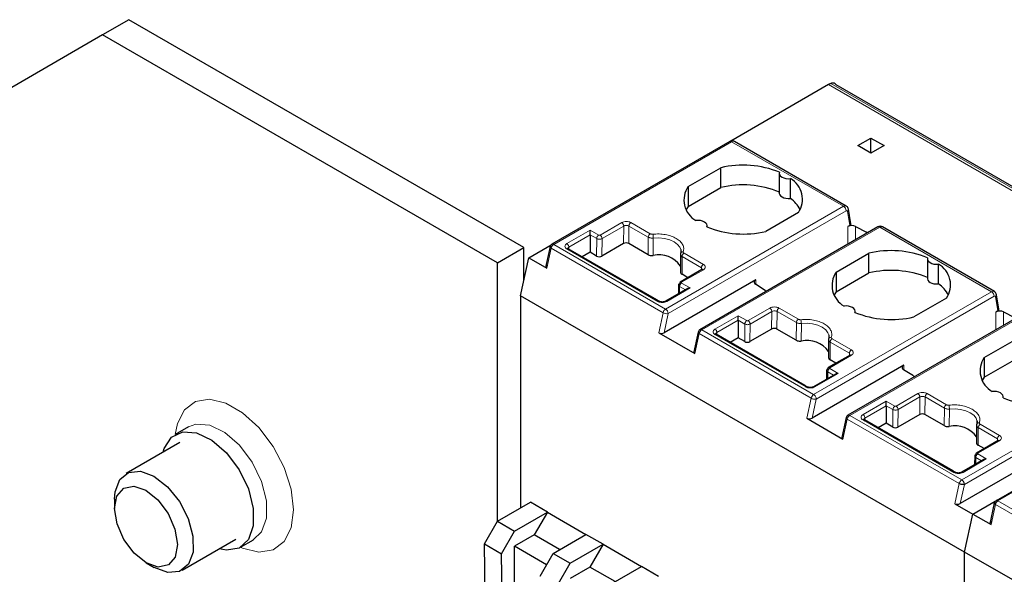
# Model space of a CAD drawing. Header units: millimetres. Extents: x 5 to 418, y 2 to 292.
# Tile 44 of 51: x 336 to 357, y 141 to 153. Entities that reach past the tile are written whole.
import ezdxf

# ---------------------------------------------------------------- set-up
doc = ezdxf.new("R2010")
doc.units = ezdxf.units.MM

msp = doc.modelspace()

# ---------------------------------------------------------------- linework, layer by layer
at = {"color": 7, "linetype": 'Continuous', "lineweight": 25}
for p, q in [((337.9941, 153.0716), (337.4285, 152.745)), ((346.4794, 148.1731), (337.9941, 153.0716)), ((337.4285, 152.745), (334.6, 151.1117)), ((345.9137, 147.8466), (337.4285, 152.745)), ((353.0272, 151.6756), (350.9265, 150.4628)), ((362.6746, 146.1978), (353.1915, 151.6722)), ((350.9067, 150.454), (347.0831, 148.2467)), ((353.4108, 149.0681), (351.0066, 150.456)), ((353.6566, 150.3652), (353.9394, 150.5285)), ((353.9394, 150.5285), (354.2222, 150.3652)), ((353.9394, 150.2019), (353.9394, 150.5285)), ((353.9394, 150.2019), (353.6566, 150.3652)), ((354.2222, 150.3652), (353.9394, 150.2019)), ((350.0107, 149.4852), (350.7122, 149.8901)), ((350.7122, 149.4655), (350.7122, 149.8901)), ((351.9716, 149.7693), (351.9716, 149.3447)), ((352.2109, 149.2315), (352.2109, 149.6561)), ((350.0107, 149.4852), (350.0107, 149.0606)), ((350.0107, 149.0606), (350.7122, 149.4655)), ((350.0107, 149.0606), (349.9698, 148.9937)), ((353.5097, 148.6881), (353.4576, 148.9991)), ((352.3809, 148.9268), (351.6795, 148.5218)), ((347.9065, 148.4503), (347.9065, 148.548)), ((354.0886, 148.6171), (350.2651, 146.4098)), ((350.42, 148.6183), (350.42, 148.6427)), ((353.486, 148.6503), (353.4455, 148.6269)), ((353.6106, 148.6294), (353.8446, 148.5078)), ((356.5928, 147.2312), (354.1886, 148.6191)), ((347.9065, 148.4503), (347.9037, 148.0728)), ((345.9137, 147.8466), (346.4794, 148.1731)), ((346.4794, 147.4659), (346.4794, 148.1731)), ((346.5861, 147.9572), (347.0678, 148.2353)), ((347.0449, 148.1944), (346.9482, 147.7489)), ((347.4368, 148.1475), (347.4251, 148.1531)), ((349.3382, 147.0498), (347.4352, 148.1484)), ((348.6249, 148.2606), (348.1582, 147.9912)), ((349.1512, 148.0221), (348.7381, 148.2606)), ((349.8526, 148.135), (349.8559, 148.0645)), ((346.4087, 147.1403), (346.5861, 147.9572)), ((346.5861, 147.9572), (346.975, 147.7327)), ((347.9037, 148.0728), (347.7349, 147.9754)), ((348.0451, 147.9912), (347.9037, 148.0728)), ((349.8475, 148.0188), (349.8465, 147.6399)), ((353.1927, 147.6483), (353.8941, 148.0532)), ((353.8941, 147.6286), (353.8941, 148.0532)), ((355.1536, 147.9324), (355.1536, 147.5078)), ((345.9137, 142.2942), (345.9137, 147.8466)), ((350.3099, 147.7025), (349.8423, 147.4325)), ((350.32, 147.7074), (350.309, 147.702)), ((355.3929, 147.3946), (355.3929, 147.8192)), ((349.8477, 147.6636), (349.8466, 147.6546)), ((350.0074, 147.5278), (349.8805, 147.6011)), ((353.1927, 147.6483), (353.1927, 147.2237)), ((353.1927, 147.2237), (353.8941, 147.6286)), ((351.4635, 147.4827), (349.4946, 146.3461)), ((349.9961, 147.2928), (349.5248, 147.0207)), ((349.8064, 147.3738), (349.805, 147.1824)), ((351.6698, 147.2523), (351.4591, 147.3874)), ((355.9547, 141.6296), (346.4087, 147.1403)), ((346.4087, 147.1403), (346.4087, 142.58)), ((353.1927, 147.2237), (353.1518, 147.1568)), ((355.5629, 147.0899), (354.8615, 146.6849)), ((356.6916, 146.8512), (356.6396, 147.1622)), ((349.3886, 147.0207), (349.3382, 147.0498)), ((351.0885, 146.6134), (351.0885, 146.7111)), ((357.2706, 146.7802), (353.4471, 144.5729)), ((353.602, 146.7813), (353.602, 146.8057)), ((356.668, 146.8133), (356.6275, 146.79)), ((356.7926, 146.7925), (357.0266, 146.6708)), ((351.0885, 146.6134), (351.0857, 146.2359)), ((349.3792, 146.3448), (350.157, 145.8957)), ((350.2269, 146.3575), (350.1349, 145.9338)), ((350.6188, 146.3105), (350.6071, 146.3162)), ((352.5202, 145.2129), (350.6172, 146.3114)), ((351.0857, 146.2359), (350.9168, 146.1385)), ((351.2271, 146.1543), (351.0857, 146.2359)), ((351.8069, 146.4237), (351.3402, 146.1543)), ((352.3332, 146.1852), (351.92, 146.4237)), ((353.0346, 146.298), (353.0379, 146.2276)), ((353.0295, 146.1819), (353.0285, 145.803)), ((356.3747, 145.8114), (357.0761, 146.2163)), ((353.4919, 145.8656), (353.0243, 145.5956)), ((353.0297, 145.8267), (353.0286, 145.8176)), ((353.5019, 145.8705), (353.4909, 145.865)), ((356.3747, 145.8114), (356.3747, 145.3868)), ((354.6455, 145.6458), (352.6766, 144.5092)), ((353.1893, 145.6909), (353.0625, 145.7641)), ((356.3747, 145.3868), (357.0761, 145.7917)), ((353.1781, 145.4558), (352.7068, 145.1838)), ((352.9884, 145.5368), (352.987, 145.3455)), ((354.8518, 145.4154), (354.6411, 145.5504)), ((356.3747, 145.3868), (356.3338, 145.3199)), ((352.5706, 145.1838), (352.5202, 145.2129)), ((356.784, 144.9444), (356.784, 144.9688)), ((354.2705, 144.7764), (354.2676, 144.399)), ((354.2705, 144.7764), (354.2705, 144.8742)), ((360.4526, 144.9432), (356.629, 142.7359)), ((354.9889, 144.5868), (354.5222, 144.3173)), ((355.5152, 144.3482), (355.102, 144.5868)), ((339.2741, 144.3226), (338.9913, 144.1593)), ((352.5612, 144.5079), (353.339, 144.0588)), ((353.4089, 144.5206), (353.3169, 144.0968)), ((353.8007, 144.4736), (353.7891, 144.4793)), ((355.7022, 143.3759), (353.7992, 144.4745)), ((354.2676, 144.399), (354.0988, 144.3015)), ((354.4091, 144.3173), (354.2676, 144.399)), ((356.2115, 144.345), (356.2105, 143.966)), ((356.2165, 144.4611), (356.2199, 144.3906)), ((339.0912, 143.9861), (337.9354, 143.3189)), ((356.6738, 144.0286), (356.2062, 143.7587)), ((356.2117, 143.9898), (356.2105, 143.9807)), ((356.3713, 143.854), (356.2445, 143.9272)), ((356.6839, 144.0336), (356.6729, 144.0281)), ((357.8285, 143.8095), (355.8586, 142.6723)), ((356.1704, 143.6999), (356.1689, 143.5086)), ((356.3601, 143.6189), (355.8888, 143.3469)), ((355.7525, 143.3469), (355.7022, 143.3759)), ((337.6868, 142.7695), (337.6868, 142.5691)), ((345.9137, 142.2942), (346.6208, 142.7024)), ((346.9885, 142.4901), (346.6208, 142.7024)), ((355.7432, 142.6709), (356.1321, 142.4464)), ((356.1321, 142.4464), (356.6138, 142.7245)), ((356.5909, 142.6836), (356.4941, 142.2381)), ((346.2814, 142.0819), (346.9885, 142.4901)), ((346.9885, 142.4901), (346.7057, 142.0002)), ((346.9885, 142.4901), (347.8159, 142.0125)), ((355.9547, 141.6296), (356.1321, 142.4464)), ((356.1321, 142.4464), (356.521, 142.2219)), ((345.6358, 141.8072), (345.9137, 142.2942)), ((345.9137, 142.2942), (346.2814, 142.0819)), ((346.0035, 141.5949), (346.2814, 142.0819)), ((346.7057, 142.0002), (346.2814, 141.7553)), ((347.2501, 141.686), (346.7057, 142.0002)), ((347.1087, 141.6043), (347.8159, 142.0125)), ((348.1836, 141.8003), (347.8159, 142.0125)), ((339.1353, 141.2403), (340.2912, 141.9076)), ((340.3911, 141.7344), (340.674, 141.8977)), ((345.6358, 141.8072), (346.0035, 141.5949)), ((345.6652, 139.8794), (345.6358, 141.8072)), ((347.4764, 141.3921), (348.1836, 141.8003)), ((348.1836, 141.8003), (347.9007, 141.3104)), ((348.1836, 141.8003), (349.0109, 141.3227)), ((346.0329, 139.6672), (346.0035, 141.5949)), ((346.2814, 140.4489), (346.2814, 141.7553)), ((346.9686, 141.3587), (346.2814, 141.7553)), ((346.8308, 141.1173), (347.1087, 141.6043)), ((347.1087, 141.6043), (347.4764, 141.3921)), ((355.9547, 137.0692), (355.9547, 141.6296)), ((365.5006, 136.1188), (355.9547, 141.6296)), ((338.3617, 141.4), (338.5352, 141.2998)), ((347.1985, 140.9051), (347.4764, 141.3921)), ((347.9007, 141.3104), (347.4764, 141.0655)), ((348.4451, 140.9961), (347.9007, 141.3104)), ((348.3038, 140.9145), (349.0109, 141.3227)), ((349.3786, 141.1104), (349.0109, 141.3227))]:
    msp.add_line(p, q, dxfattribs=at)
at = {"color": 7, "linetype": 'Continuous', "lineweight": 18}
for p, q in [((362.5732, 146.1648), (353.0272, 151.6756)), ((353.0818, 151.7025), (362.6277, 146.1918)), ((350.9467, 150.45), (347.1231, 148.2427)), ((350.9467, 150.45), (353.3508, 149.0621)), ((349.5273, 146.8548), (353.3508, 149.0621)), ((349.5838, 146.7569), (353.4074, 148.9642)), ((353.4352, 148.9533), (353.486, 148.6503)), ((347.4061, 148.2592), (347.9065, 148.548)), ((347.9065, 148.548), (348.0904, 148.4419)), ((348.1186, 148.4419), (348.5853, 148.7113)), ((348.1611, 148.3684), (348.6278, 148.6378)), ((348.6249, 148.2606), (348.6278, 148.6378)), ((348.7381, 148.2606), (348.7409, 148.6383)), ((348.7409, 148.6383), (349.156, 148.3987)), ((348.7833, 148.7113), (349.1984, 148.4717)), ((354.1286, 148.6131), (350.3051, 146.4058)), ((353.4455, 148.6269), (353.4455, 148.2458)), ((353.6106, 148.6294), (353.6106, 148.3411)), ((354.1286, 148.6131), (356.5328, 147.2252)), ((347.4485, 148.1857), (347.9065, 148.4503)), ((347.9065, 148.4503), (348.0479, 148.3689)), ((348.0479, 148.3689), (348.0451, 147.9912)), ((348.1582, 147.9912), (348.1611, 148.3684)), ((349.156, 148.3987), (349.1512, 148.0221)), ((349.2596, 148.0031), (349.2634, 148.3792)), ((353.8446, 148.5078), (353.8446, 148.4762)), ((346.975, 147.7327), (347.0687, 148.164)), ((347.0687, 148.164), (349.4729, 146.7761)), ((349.5273, 146.8548), (347.1231, 148.2427)), ((349.3577, 147.0182), (347.4061, 148.1449)), ((347.4489, 148.1405), (347.4485, 148.1857)), ((349.8805, 147.6011), (349.8815, 147.9798)), ((349.8815, 147.9798), (350.2965, 147.7402)), ((349.9239, 148.0529), (350.339, 147.8133)), ((350.2962, 147.6946), (350.2965, 147.7402)), ((350.339, 147.699), (349.8723, 147.4296)), ((350.0561, 147.3071), (349.5557, 147.0182)), ((349.8288, 147.1961), (349.8298, 147.3402)), ((349.8298, 147.3402), (349.9539, 147.2684)), ((349.8723, 147.4132), (350.0561, 147.3071)), ((351.4635, 147.3846), (351.4635, 147.4827)), ((352.7092, 145.0179), (356.5328, 147.2252)), ((352.7658, 144.92), (356.5894, 147.1272)), ((356.6172, 147.1163), (356.668, 146.8133)), ((351.3006, 146.605), (351.7673, 146.8744)), ((351.9653, 146.8744), (352.3804, 146.6348)), ((349.4729, 146.7761), (349.3792, 146.3448)), ((349.4946, 146.3461), (349.5838, 146.7569)), ((350.5881, 146.4223), (351.0885, 146.7111)), ((351.0885, 146.7111), (351.2723, 146.605)), ((351.343, 146.5315), (351.8097, 146.8009)), ((351.8069, 146.4237), (351.8097, 146.8009)), ((351.92, 146.4237), (351.9229, 146.8014)), ((351.9229, 146.8014), (352.338, 146.5617)), ((357.3106, 146.7762), (353.4871, 144.5689)), ((356.6275, 146.79), (356.6275, 146.4089)), ((356.7926, 146.7925), (356.7926, 146.5042)), ((350.6305, 146.3488), (351.0885, 146.6134)), ((351.0885, 146.6134), (351.2299, 146.5319)), ((351.2299, 146.5319), (351.2271, 146.1543)), ((351.3402, 146.1543), (351.343, 146.5315)), ((352.338, 146.5617), (352.3332, 146.1852)), ((352.4415, 146.1662), (352.4454, 146.5422)), ((350.157, 145.8957), (350.2507, 146.3271)), ((350.2507, 146.3271), (352.6549, 144.9392)), ((352.7092, 145.0179), (350.3051, 146.4058)), ((352.5397, 145.1813), (350.5881, 146.308)), ((350.6309, 146.3036), (350.6305, 146.3488)), ((353.0625, 145.7641), (353.0634, 146.1429)), ((353.0634, 146.1429), (353.4785, 145.9033)), ((353.1059, 146.216), (353.5209, 145.9764)), ((353.5209, 145.8621), (353.0542, 145.5927)), ((353.4782, 145.8577), (353.4785, 145.9033)), ((354.6455, 145.5477), (354.6455, 145.6458)), ((353.2381, 145.4702), (352.7377, 145.1813)), ((353.0107, 145.3592), (353.0118, 145.5033)), ((353.0118, 145.5033), (353.1359, 145.4315)), ((353.0542, 145.5763), (353.2381, 145.4702)), ((359.7148, 145.3883), (355.8912, 143.181)), ((355.9478, 143.083), (359.7713, 145.2903)), ((354.4826, 144.7681), (354.9493, 145.0375)), ((354.525, 144.6946), (354.9917, 144.964)), ((354.9889, 144.5868), (354.9917, 144.964)), ((355.102, 144.5868), (355.1049, 144.9644)), ((355.1049, 144.9644), (355.5199, 144.7248)), ((355.1473, 145.0375), (355.5624, 144.7979)), ((352.6549, 144.9392), (352.5612, 144.5079)), ((352.6766, 144.5092), (352.7658, 144.92)), ((353.7701, 144.5853), (354.2705, 144.8742)), ((353.8125, 144.5118), (354.2705, 144.7764)), ((354.2705, 144.8742), (354.4543, 144.7681)), ((354.2705, 144.7764), (354.4119, 144.695)), ((360.4926, 144.9393), (356.669, 142.732)), ((355.8912, 143.181), (353.4871, 144.5689)), ((354.4119, 144.695), (354.4091, 144.3173)), ((354.5222, 144.3173), (354.525, 144.6946)), ((355.5199, 144.7248), (355.5152, 144.3482)), ((355.6235, 144.3293), (355.6273, 144.7053)), ((353.339, 144.0588), (353.4327, 144.4902)), ((353.4327, 144.4902), (355.8368, 143.1023)), ((355.7217, 143.3444), (353.7701, 144.471)), ((353.8128, 144.4666), (353.8125, 144.5118)), ((356.2878, 144.3791), (356.7029, 144.1394)), ((356.2445, 143.9272), (356.2454, 144.306)), ((356.2454, 144.306), (356.6605, 144.0664)), ((356.7029, 144.0251), (356.2362, 143.7557)), ((356.6601, 144.0207), (356.6605, 144.0664)), ((356.2362, 143.7394), (356.4201, 143.6333)), ((356.4201, 143.6333), (355.9197, 143.3444)), ((356.1927, 143.5223), (356.1938, 143.6663)), ((356.1938, 143.6663), (356.3179, 143.5945)), ((355.8368, 143.1023), (355.7432, 142.6709)), ((355.8586, 142.6723), (355.9478, 143.083)), ((356.521, 142.2219), (356.6147, 142.6533)), ((356.6147, 142.6533), (359.0188, 141.2654)), ((359.0732, 141.3441), (356.669, 142.732))]:
    msp.add_line(p, q, dxfattribs=at)
at = {"color": 7, "linetype": 'Continuous', "lineweight": 25, "flags": 128}
for points in [[(351.9755, 149.792), (351.9719, 149.7638), (351.9802, 149.7359), (352, 149.71), (352.0302, 149.6877), (352.0689, 149.6703), (352.1137, 149.6588), (352.162, 149.654), (352.2109, 149.6561)], [(351.9716, 149.3447), (351.9719, 149.3392), (351.9802, 149.3113), (352, 149.2854), (352.0302, 149.2631), (352.0689, 149.2457), (352.1137, 149.2342), (352.162, 149.2294), (352.2109, 149.2315)], [(350.4161, 148.62), (350.4198, 148.6482), (350.4114, 148.6761), (350.3916, 148.702), (350.3614, 148.7243), (350.3228, 148.7417), (350.2779, 148.7532), (350.2296, 148.758), (350.1807, 148.7559)], [(349.8528, 148.1347), (349.8566, 148.1114), (349.8573, 148.0957)], [(355.1575, 147.9551), (355.1538, 147.9269), (355.1622, 147.899), (355.182, 147.8731), (355.2122, 147.8508), (355.2509, 147.8333), (355.2957, 147.8219), (355.344, 147.8171), (355.3929, 147.8192)], [(355.1536, 147.5078), (355.1538, 147.5023), (355.1622, 147.4744), (355.182, 147.4485), (355.2122, 147.4262), (355.2509, 147.4087), (355.2957, 147.3973), (355.344, 147.3925), (355.3929, 147.3946)], [(353.5981, 146.7831), (353.6018, 146.8113), (353.5934, 146.8392), (353.5736, 146.8651), (353.5434, 146.8874), (353.5048, 146.9048), (353.4599, 146.9163), (353.4116, 146.9211), (353.3627, 146.919)], [(353.0347, 146.2978), (353.0386, 146.2745), (353.0393, 146.2587)], [(356.7801, 144.9461), (356.7837, 144.9744), (356.7754, 145.0023), (356.7556, 145.0282), (356.7254, 145.0505), (356.6867, 145.0679), (356.6419, 145.0793), (356.5936, 145.0842), (356.5447, 145.082)], [(356.2167, 144.4608), (356.2206, 144.4376), (356.2213, 144.4218)], [(338.7307, 143.778), (338.7549, 143.8586), (338.91, 144.1), (339.1497, 144.2164), (339.4482, 144.1953), (339.7729, 144.0389), (340.0889, 143.7642), (340.3617, 143.4008), (340.5618, 142.9883), (340.6676, 142.5713), (340.6676, 142.195), (340.5618, 141.9002), (340.3617, 141.7188), (340.0889, 141.6704), (339.9306, 141.6994)], [(337.6868, 142.7695), (337.699, 142.9276), (337.7983, 143.1906), (337.9866, 143.3438), (338.241, 143.3685), (338.531, 143.262), (338.8215, 143.0369), (339.0774, 142.7205), (339.268, 142.3509), (339.3702, 141.9728), (339.3717, 141.6316), (339.2724, 141.3686), (339.0841, 141.2155), (338.8297, 141.1907), (338.5397, 141.2972), (338.5397, 141.2972)], [(338.3653, 141.398), (338.1067, 141.605), (337.887, 141.8996), (337.7396, 142.2367), (337.6868, 142.5651), (337.7369, 142.8348), (337.8821, 143.0047), (338.1003, 143.049), (338.3584, 142.9609), (338.6169, 142.7538), (338.8367, 142.4593), (338.9841, 142.1222), (339.0368, 141.7938), (338.9868, 141.5241), (338.8416, 141.3542), (338.6234, 141.3099), (338.3653, 141.398)]]:
    msp.add_lwpolyline(points, dxfattribs=at)
at = {"color": 7, "linetype": 'Continuous', "lineweight": 18, "flags": 128}
for points in [[(353.4074, 148.9642), (353.4123, 148.9665), (353.4171, 148.9678), (353.4215, 148.968), (353.4256, 148.967), (353.4291, 148.965), (353.4319, 148.962), (353.434, 148.958), (353.4352, 148.9533)], [(349.2634, 148.3792), (349.3846, 148.3839), (349.5042, 148.3716), (349.6152, 148.343), (349.7109, 148.2998), (349.7857, 148.2445), (349.8353, 148.1805), (349.8528, 148.1347)], [(356.5894, 147.1272), (356.5943, 147.1296), (356.599, 147.1309), (356.6035, 147.131), (356.6075, 147.1301), (356.611, 147.1281), (356.6139, 147.1251), (356.6159, 147.1211), (356.6172, 147.1163)], [(352.4454, 146.5422), (352.5666, 146.547), (352.6862, 146.5347), (352.7972, 146.5061), (352.8929, 146.4629), (352.9677, 146.4076), (353.0173, 146.3435), (353.0347, 146.2978)], [(350.2507, 146.3271), (350.2407, 146.3337), (350.2332, 146.3406), (350.2284, 146.3475), (350.2266, 146.3541), (350.2269, 146.3575)], [(338.9912, 144.1593), (339.0356, 144.3925), (339.1861, 144.6862), (339.4234, 144.8654), (339.7281, 144.9156), (340.0757, 144.8328), (340.438, 144.6237), (340.7856, 144.3051), (341.0904, 143.903), (341.3276, 143.4499), (341.4781, 142.9825), (341.5297, 142.5387), (341.4781, 142.1543), (341.3276, 141.8607), (341.0904, 141.6815), (340.7856, 141.6312), (340.438, 141.714), (340.3911, 141.7344)], [(355.6273, 144.7053), (355.7486, 144.71), (355.8682, 144.6977), (355.9791, 144.6691), (356.0749, 144.6259), (356.1497, 144.5707), (356.1992, 144.5066), (356.2167, 144.4608)], [(339.2734, 144.3222), (339.4326, 144.3797), (339.731, 144.3586), (340.0558, 144.2022), (340.3717, 143.9274), (340.6445, 143.5641), (340.8447, 143.1516), (340.9505, 142.7346), (340.9505, 142.3583), (340.8447, 142.0634), (340.6628, 141.8914)], [(353.4327, 144.4902), (353.4227, 144.4968), (353.4152, 144.5037), (353.4104, 144.5106), (353.4086, 144.5172), (353.4089, 144.5206)]]:
    msp.add_lwpolyline(points, dxfattribs=at)
at = {"color": 7, "linetype": 'Continuous', "lineweight": 25}
for centre, radius, start, end in [((353.2555, 151.2824), 0.4547, 112.46293, 120.13919), ((351.1915, 147.8801), 2.0664, 67.7032, 103.41394), ((351.9612, 149.2134), 0.5082, 325.66484, 60.5746), ((350.4304, 149.1985), 0.5082, 145.66484, 240.5746), ((351.1915, 147.4555), 2.0664, 67.7032, 103.41394), ((351.7952, 148.6503), 0.7146, 28.71941, 54.42044), ((351.2001, 150.5319), 2.0664, 247.7032, 283.41394), ((353.5306, 148.4618), 0.1858, 64.47049, 117.26164), ((353.4825, 147.8107), 0.7855, 60.21458, 62.5496), ((347.1231, 148.1774), 0.08, 120, 170.93232), ((349.3861, 147.4535), 0.564, 35.19995, 102.96385), ((349.8874, 148.0415), 0.039, 145.74923, 180.15416), ((354.3735, 146.0432), 2.0664, 67.7032, 103.41394), ((355.1432, 147.3765), 0.5082, 325.66484, 60.5746), ((353.6124, 147.3616), 0.5082, 145.66484, 240.5746), ((354.3735, 145.6186), 2.0664, 67.7032, 103.41394), ((349.8599, 147.408), 0.0302, 125.69804, 185.62038), ((351.4813, 147.4341), 0.0517, 110.12946, 244.6761), ((354.9771, 146.8134), 0.7146, 28.71941, 54.42044), ((352.06, 147.8613), 0.7233, 237.3511, 239.81658), ((354.3821, 148.695), 2.0664, 247.7032, 283.41394), ((356.7126, 146.6248), 0.1858, 64.47049, 117.26164), ((350.3051, 146.3405), 0.08, 120.0008, 167.74556), ((353.0694, 146.2046), 0.039, 145.74923, 180.15416), ((352.5681, 145.6166), 0.564, 35.19995, 102.96385), ((356.7944, 145.5247), 0.5082, 145.66484, 240.5746), ((353.0419, 145.5711), 0.0302, 125.69804, 185.62038), ((354.6633, 145.5972), 0.0517, 110.12946, 244.6761), ((355.242, 146.0244), 0.7233, 237.3511, 239.81658), ((357.5641, 146.858), 2.0664, 247.7032, 283.41394), ((353.4871, 144.5036), 0.08, 120.0008, 167.74556), ((355.75, 143.7797), 0.564, 35.19995, 102.96385), ((356.2514, 144.3677), 0.039, 145.74923, 180.15416), ((356.2238, 143.7342), 0.0302, 125.69804, 185.62038), ((356.669, 142.6667), 0.08, 120, 170.93232)]:
    msp.add_arc(centre, radius, start, end, dxfattribs=at)
at = {"color": 7, "linetype": 'Continuous', "lineweight": 18}
for centre, radius, start, end in [((350.9232, 150.4173), 0.0402, 54.38241, 114.30713), ((350.9818, 150.4011), 0.0603, 65.65152, 125.65894), ((353.386, 149.0132), 0.0603, 65.67906, 125.65658), ((353.2846, 148.9586), 0.1229, 2.60548, 57.39452), ((353.408, 148.9949), 0.0497, 303.19209, 4.94946), ((354.1052, 148.5804), 0.0402, 54.38241, 114.30713), ((354.1638, 148.5641), 0.0603, 65.65152, 125.65894), ((348.1401, 148.3642), 0.0923, 122.62937, 177.08194), ((349.2482, 148.394), 0.0923, 122.62937, 177.08194), ((348.9512, 148.379), 0.3122, 0.02414, 15.44601), ((349.8983, 148.0303), 0.0543, 80.37363, 142.44394), ((349.9737, 147.9751), 0.0923, 122.62937, 177.08194), ((349.8547, 147.405), 0.0302, 54.38183, 114.31395), ((356.5679, 147.1762), 0.0603, 65.67906, 125.65658), ((356.4665, 147.1217), 0.1229, 2.60548, 57.39452), ((356.59, 147.158), 0.0497, 303.19209, 4.94946), ((349.5954, 146.7496), 0.1254, 122.93105, 167.79085), ((349.5559, 146.9251), 0.1706, 240.8731, 279.4195), ((349.4685, 146.7529), 0.1154, 1.95745, 31.14194), ((351.3221, 146.5272), 0.0923, 122.62937, 177.08194), ((352.4302, 146.557), 0.0923, 122.62937, 177.08194), ((352.1332, 146.5421), 0.3122, 0.02414, 15.44601), ((350.3732, 146.3006), 0.1254, 122.93105, 167.79085), ((350.2816, 146.3731), 0.0402, 54.38196, 114.31303), ((353.0803, 146.1934), 0.0543, 80.37363, 142.44394), ((353.1556, 146.1382), 0.0923, 122.62937, 177.08194), ((353.0367, 145.5681), 0.0302, 54.38183, 114.31395), ((352.7774, 144.9127), 0.1254, 122.93105, 167.79085), ((352.6482, 144.92), 0.1154, 28.85424, 58.04578), ((352.6504, 144.916), 0.1154, 1.95812, 31.14309), ((352.7379, 145.0882), 0.1706, 240.8731, 279.4195), ((354.5041, 144.6903), 0.0923, 122.62937, 177.08194), ((355.6121, 144.7201), 0.0923, 122.62937, 177.08194), ((355.3152, 144.7052), 0.3122, 0.02414, 15.44601), ((353.5552, 144.4637), 0.1254, 122.93105, 167.79085), ((353.4636, 144.5362), 0.0402, 54.38196, 114.31303), ((356.2622, 144.3565), 0.0543, 80.37363, 142.44394), ((356.3376, 144.3013), 0.0923, 122.62937, 177.08194), ((356.2187, 143.7312), 0.0302, 54.38183, 114.31395)]:
    msp.add_arc(centre, radius, start, end, dxfattribs=at)
at = {"color": 7, "linetype": 'Continuous', "lineweight": 25}
for centre, major_axis, ratio, start_param, end_param in [((353.4294, 148.6829), (0.0806, 0.0011), 0.5771525, 5.482485, 6.3717557), ((348.6815, 148.2279), (0.08, 0), 0.5772877, 0.7853601, 2.3561564), ((348.1017, 148.0238), (0.08, 0), 0.5772877, 3.9269527, 5.4977491), ((350.0561, 147.2581), (0.0849, 0), 0.5773815, 1.5707963, 2.3561132), ((356.6114, 146.846), (0.0806, 0.0011), 0.5771525, 5.482485, 6.3717557), ((351.8635, 146.391), (0.08, 0), 0.5772877, 0.7853601, 2.3561564), ((349.438, 146.3787), (0.0816, 0.0028), 0.5763887, 3.8875603, 5.4583566), ((351.2836, 146.1869), (0.08, 0), 0.5772877, 3.9269527, 5.4977491), ((350.2159, 145.9297), (0.0816, 0.0028), 0.5763887, 2.996668, 3.8875603), ((353.2381, 145.4212), (0.0849, 0), 0.5773815, 1.5707963, 2.3561132), ((355.0454, 144.5541), (0.08, 0), 0.5772877, 0.7853601, 2.3561564), ((352.62, 144.5418), (0.0816, 0.0028), 0.5763887, 3.8875603, 5.4583566), ((354.4656, 144.35), (0.08, 0), 0.5772877, 3.9269527, 5.4977491), ((353.3978, 144.0928), (0.0816, 0.0028), 0.5763887, 2.996668, 3.8875603), ((356.4201, 143.5843), (0.0849, 0), 0.5773815, 1.5707963, 2.3561132), ((355.802, 142.7049), (0.0816, 0.0028), 0.5763887, 3.8875603, 5.4583566)]:
    msp.add_ellipse(centre, major_axis=major_axis, ratio=ratio, start_param=start_param, end_param=end_param, dxfattribs=at)
for points, knots in [([(353.1913, 151.6721), (353.1912, 151.6724), (353.1828, 151.6919), (353.1544, 151.7089), (353.1141, 151.7135), (353.0902, 151.7054), (353.0818, 151.7025)], [0, 0, 0, 0, 0.0082482, 0.4843473, 0.8172737, 1, 1, 1, 1]), ([(351.0058, 150.4547), (351.0001, 150.4582), (350.9849, 150.4675), (350.9559, 150.4699), (350.9279, 150.4649), (350.9127, 150.4571), (350.9067, 150.454)], [0, 0, 0, 0, 0.1893556, 0.5076166, 0.8058913, 1, 1, 1, 1]), ([(353.4577, 148.9982), (353.4545, 149.01), (353.4483, 149.033), (353.4296, 149.0572), (353.4146, 149.0645), (353.41, 149.0668)], [0, 0, 0, 0, 0.4259087, 0.8243105, 1, 1, 1, 1]), ([(354.1878, 148.6178), (354.1821, 148.6213), (354.1669, 148.6306), (354.1379, 148.633), (354.1099, 148.628), (354.0947, 148.6202), (354.0886, 148.6171)], [0, 0, 0, 0, 0.1893556, 0.5076166, 0.8058913, 1, 1, 1, 1]), ([(347.4485, 148.1208), (347.442, 148.1255), (347.4288, 148.1349), (347.4232, 148.1531), (347.4288, 148.1714), (347.442, 148.1809), (347.4485, 148.1857)], [0, 0, 0, 0, 0.25, 0.5, 0.75, 1, 1, 1, 1]), ([(349.1512, 148.0221), (349.1589, 148.0183), (349.1768, 148.0094), (349.2124, 148.0019), (349.242, 148.0013), (349.2574, 148.0029), (349.2596, 148.0031)], [0, 0, 0, 0, 0.2575607, 0.600749, 0.9439391, 1, 1, 1, 1]), ([(349.8484, 148.0414), (349.8473, 148.0359), (349.845, 148.0247), (349.8506, 148.0081), (349.8622, 147.9925), (349.875, 147.9841), (349.8815, 147.9798)], [0, 0, 0, 0, 0.2498966, 0.4998455, 0.7498714, 1, 1, 1, 1]), ([(349.8512, 148.0558), (349.8494, 148.0496), (349.8458, 148.0372), (349.847, 148.0246), (349.8476, 148.0184)], [0, 0, 0, 0, 0.49974872, 1, 1, 1, 1]), ([(346.9773, 147.7993), (346.9729, 147.7964), (346.9647, 147.791), (346.9554, 147.7798), (346.9514, 147.7679), (346.953, 147.7565), (346.9587, 147.7445), (346.9686, 147.7374), (346.975, 147.7327)], [0, 0, 0, 0, 0.1561592, 0.2921349, 0.5028801, 0.633394, 0.7597458, 1, 1, 1, 1]), ([(349.8478, 147.6406), (349.8494, 147.6348), (349.8533, 147.6213), (349.8682, 147.6085), (349.879, 147.602), (349.8805, 147.6011)], [0, 0, 0, 0, 0.3924425, 0.9147142, 1, 1, 1, 1]), ([(356.6397, 147.1613), (356.6365, 147.1731), (356.6303, 147.1961), (356.6116, 147.2202), (356.5966, 147.2276), (356.592, 147.2298)], [0, 0, 0, 0, 0.4259087, 0.8243105, 1, 1, 1, 1]), ([(349.5257, 147.0212), (349.5156, 147.0166), (349.4953, 147.0073), (349.4562, 147.0034), (349.4172, 147.0075), (349.3971, 147.0169), (349.3871, 147.0216)], [0, 0, 0, 0, 0.2498943, 0.4999593, 0.7500277, 1, 1, 1, 1]), ([(350.6305, 146.2839), (350.624, 146.2886), (350.6108, 146.298), (350.6052, 146.3162), (350.6108, 146.3345), (350.6239, 146.344), (350.6305, 146.3488)], [0, 0, 0, 0, 0.25, 0.5, 0.75, 1, 1, 1, 1]), ([(353.0331, 146.2189), (353.0314, 146.2127), (353.0278, 146.2003), (353.029, 146.1877), (353.0296, 146.1814)], [0, 0, 0, 0, 0.4997487, 1, 1, 1, 1]), ([(352.3332, 146.1852), (352.3409, 146.1813), (352.3588, 146.1724), (352.3944, 146.165), (352.424, 146.1644), (352.4394, 146.166), (352.4415, 146.1662)], [0, 0, 0, 0, 0.2575607, 0.600749, 0.9439391, 1, 1, 1, 1]), ([(353.0304, 146.2045), (353.0293, 146.1989), (353.0269, 146.1878), (353.0326, 146.1712), (353.0442, 146.1556), (353.057, 146.1472), (353.0634, 146.1429)], [0, 0, 0, 0, 0.2498966, 0.4998455, 0.7498714, 1, 1, 1, 1]), ([(353.0298, 145.8036), (353.0314, 145.7978), (353.0353, 145.7843), (353.0502, 145.7715), (353.061, 145.7651), (353.0625, 145.7641)], [0, 0, 0, 0, 0.3924425, 0.9147142, 1, 1, 1, 1]), ([(352.7077, 145.1843), (352.6976, 145.1796), (352.6773, 145.1704), (352.6382, 145.1665), (352.5992, 145.1706), (352.5791, 145.18), (352.5691, 145.1847)], [0, 0, 0, 0, 0.2498943, 0.4999593, 0.7500277, 1, 1, 1, 1]), ([(353.8125, 144.447), (353.8059, 144.4517), (353.7928, 144.461), (353.7872, 144.4793), (353.7928, 144.4976), (353.8059, 144.5071), (353.8125, 144.5118)], [0, 0, 0, 0, 0.25, 0.5, 0.75, 1, 1, 1, 1]), ([(355.5152, 144.3482), (355.5229, 144.3444), (355.5408, 144.3355), (355.5764, 144.3281), (355.606, 144.3275), (355.6214, 144.3291), (355.6235, 144.3293)], [0, 0, 0, 0, 0.2575607, 0.600749, 0.9439391, 1, 1, 1, 1]), ([(356.2124, 144.3676), (356.2112, 144.362), (356.2089, 144.3509), (356.2146, 144.3343), (356.2262, 144.3187), (356.239, 144.3102), (356.2454, 144.306)], [0, 0, 0, 0, 0.2498966, 0.4998455, 0.7498714, 1, 1, 1, 1]), ([(356.2151, 144.382), (356.2133, 144.3758), (356.2098, 144.3633), (356.2109, 144.3508), (356.2115, 144.3445)], [0, 0, 0, 0, 0.4997487, 1, 1, 1, 1]), ([(356.2118, 143.9667), (356.2134, 143.9609), (356.2172, 143.9474), (356.2321, 143.9346), (356.243, 143.9281), (356.2445, 143.9272)], [0, 0, 0, 0, 0.3924425, 0.9147143, 1, 1, 1, 1]), ([(355.8897, 143.3474), (355.8795, 143.3427), (355.8593, 143.3334), (355.8202, 143.3295), (355.7812, 143.3337), (355.7611, 143.343), (355.751, 143.3477)], [0, 0, 0, 0, 0.24989426, 0.49995927, 0.75002774, 1, 1, 1, 1]), ([(356.5233, 142.2885), (356.5189, 142.2857), (356.5106, 142.2802), (356.5014, 142.269), (356.4973, 142.2572), (356.499, 142.2457), (356.5047, 142.2338), (356.5145, 142.2266), (356.521, 142.2219)], [0, 0, 0, 0, 0.1561592, 0.2921349, 0.5028801, 0.633394, 0.7597458, 1, 1, 1, 1])]:
    msp.add_open_spline(points, degree=3, knots=knots, dxfattribs=at)
at = {"color": 7, "linetype": 'Continuous', "lineweight": 18}
for points, knots in [([(348.5853, 148.7113), (348.5996, 148.7179), (348.6283, 148.7311), (348.6841, 148.7371), (348.7298, 148.7318), (348.7627, 148.722), (348.7764, 148.7149), (348.7833, 148.7113)], [0, 0, 0, 0, 0.2466517, 0.4974325, 0.7483262, 0.8728127, 1, 1, 1, 1]), ([(348.5853, 148.7113), (348.5907, 148.7076), (348.5989, 148.7018), (348.6088, 148.69), (348.6156, 148.6798), (348.621, 148.6688), (348.6263, 148.6543), (348.6272, 148.6443), (348.6278, 148.6378)], [0, 0, 0, 0, 0.2394582, 0.3683628, 0.5000026, 0.631642, 0.7605454, 1, 1, 1, 1]), ([(348.6278, 148.6378), (348.636, 148.6416), (348.6526, 148.6492), (348.6843, 148.6525), (348.7161, 148.6494), (348.7326, 148.642), (348.7409, 148.6383)], [0, 0, 0, 0, 0.25, 0.5, 0.75, 1, 1, 1, 1]), ([(348.0479, 148.3689), (348.0562, 148.3651), (348.0727, 148.3575), (348.1045, 148.3542), (348.1363, 148.3573), (348.1528, 148.3647), (348.1611, 148.3684)], [0, 0, 0, 0, 0.25, 0.5, 0.75, 1, 1, 1, 1]), ([(348.0904, 148.4419), (348.0921, 148.4411), (348.0955, 148.4395), (348.1014, 148.4385), (348.1067, 148.4384), (348.111, 148.439), (348.1152, 148.4401), (348.1175, 148.4413), (348.1186, 148.4419)], [0, 0, 0, 0, 0.2116745, 0.4235405, 0.5686827, 0.7078064, 0.8489949, 1, 1, 1, 1]), ([(349.156, 148.3987), (349.1634, 148.3949), (349.1781, 148.3874), (349.2053, 148.3806), (349.2343, 148.3773), (349.2537, 148.3785), (349.2634, 148.3792)], [0, 0, 0, 0, 0.2499378, 0.4998955, 0.7499085, 1, 1, 1, 1]), ([(349.1984, 148.4717), (349.2017, 148.47), (349.2084, 148.4666), (349.2213, 148.4631), (349.2362, 148.4611), (349.2468, 148.4618), (349.2521, 148.4622)], [0, 0, 0, 0, 0.2262349, 0.4552376, 0.7262614, 1, 1, 1, 1]), ([(349.2521, 148.4622), (349.2974, 148.4654), (349.3879, 148.4717), (349.5234, 148.4564), (349.6492, 148.4247), (349.757, 148.3754), (349.8424, 148.3132), (349.8973, 148.2406), (349.924, 148.1623), (349.9129, 148.1101), (349.9074, 148.0839)], [0, 0, 0, 0, 0.1249501, 0.2499976, 0.3748998, 0.499998, 0.6248996, 0.7499976, 0.8749504, 1, 1, 1, 1]), ([(347.4061, 148.1449), (347.3946, 148.1532), (347.3716, 148.17), (347.3618, 148.2023), (347.3718, 148.2343), (347.3947, 148.2509), (347.4061, 148.2592)], [0, 0, 0, 0, 0.2507022, 0.5019205, 0.7530257, 1, 1, 1, 1]), ([(349.9074, 148.0839), (349.9068, 148.0814), (349.9057, 148.0765), (349.9078, 148.0684), (349.9132, 148.06), (349.9203, 148.0553), (349.9239, 148.0529)], [0, 0, 0, 0, 0.2215116, 0.4445655, 0.720912, 1, 1, 1, 1]), ([(350.339, 147.8133), (350.3505, 147.8049), (350.3735, 147.7881), (350.3833, 147.7559), (350.3732, 147.7238), (350.3503, 147.7072), (350.339, 147.699)], [0, 0, 0, 0, 0.2507022, 0.5019205, 0.7530257, 1, 1, 1, 1]), ([(349.8723, 147.4296), (349.8709, 147.4286), (349.8681, 147.4266), (349.8665, 147.4233), (349.8662, 147.4203), (349.8672, 147.4177), (349.8692, 147.4153), (349.8712, 147.4139), (349.8723, 147.4132)], [0, 0, 0, 0, 0.2080698, 0.4163234, 0.5633992, 0.7041693, 0.847021, 1, 1, 1, 1]), ([(349.5557, 147.0182), (349.5415, 147.0117), (349.5127, 146.9985), (349.4569, 146.9925), (349.4113, 146.9978), (349.3783, 147.0075), (349.3646, 147.0146), (349.3577, 147.0182)], [0, 0, 0, 0, 0.2466517, 0.4974325, 0.7483262, 0.8728127, 1, 1, 1, 1]), ([(349.5557, 147.0182), (349.5504, 147.0206), (349.5422, 147.0243), (349.5322, 147.0241), (349.5279, 147.0222), (349.5257, 147.0212)], [0, 0, 0, 0, 0.47891388, 0.73672168, 1, 1, 1, 1]), ([(351.7673, 146.8744), (351.7816, 146.881), (351.8103, 146.8942), (351.8661, 146.9001), (351.9118, 146.8949), (351.9447, 146.8851), (351.9584, 146.878), (351.9653, 146.8744)], [0, 0, 0, 0, 0.2466517, 0.4974325, 0.7483262, 0.8728127, 1, 1, 1, 1]), ([(351.7673, 146.8744), (351.7726, 146.8707), (351.7809, 146.8649), (351.7907, 146.8531), (351.7975, 146.8429), (351.803, 146.8319), (351.8083, 146.8174), (351.8092, 146.8074), (351.8097, 146.8009)], [0, 0, 0, 0, 0.2394582, 0.3683628, 0.5000026, 0.631642, 0.7605454, 1, 1, 1, 1]), ([(351.8097, 146.8009), (351.818, 146.8047), (351.8345, 146.8123), (351.8663, 146.8156), (351.8981, 146.8125), (351.9146, 146.8051), (351.9229, 146.8014)], [0, 0, 0, 0, 0.25, 0.5, 0.75, 1, 1, 1, 1]), ([(351.2299, 146.5319), (351.2382, 146.5282), (351.2547, 146.5206), (351.2865, 146.5172), (351.3183, 146.5203), (351.3348, 146.5278), (351.343, 146.5315)], [0, 0, 0, 0, 0.25, 0.5, 0.75, 1, 1, 1, 1]), ([(351.2723, 146.605), (351.2741, 146.6042), (351.2775, 146.6025), (351.2834, 146.6016), (351.2886, 146.6015), (351.293, 146.6021), (351.2971, 146.6032), (351.2994, 146.6044), (351.3006, 146.605)], [0, 0, 0, 0, 0.2116745, 0.4235405, 0.5686827, 0.7078064, 0.8489949, 1, 1, 1, 1]), ([(352.338, 146.5617), (352.3453, 146.558), (352.3601, 146.5505), (352.3872, 146.5437), (352.4162, 146.5403), (352.4357, 146.5416), (352.4454, 146.5422)], [0, 0, 0, 0, 0.2499378, 0.4998955, 0.7499085, 1, 1, 1, 1]), ([(352.3804, 146.6348), (352.3837, 146.6331), (352.3904, 146.6297), (352.4033, 146.6262), (352.4182, 146.6242), (352.4288, 146.6249), (352.4341, 146.6253)], [0, 0, 0, 0, 0.2262349, 0.4552376, 0.7262614, 1, 1, 1, 1]), ([(352.4341, 146.6253), (352.4794, 146.6285), (352.5699, 146.6348), (352.7054, 146.6195), (352.8312, 146.5878), (352.939, 146.5385), (353.0244, 146.4763), (353.0793, 146.4037), (353.106, 146.3254), (353.0949, 146.2731), (353.0893, 146.247)], [0, 0, 0, 0, 0.1249501, 0.2499976, 0.3748998, 0.499998, 0.6248996, 0.7499976, 0.8749504, 1, 1, 1, 1]), ([(350.5881, 146.308), (350.5766, 146.3163), (350.5535, 146.3331), (350.5438, 146.3654), (350.5538, 146.3974), (350.5767, 146.414), (350.5881, 146.4223)], [0, 0, 0, 0, 0.2507022, 0.5019205, 0.7530257, 1, 1, 1, 1]), ([(353.0893, 146.247), (353.0888, 146.2445), (353.0877, 146.2395), (353.0898, 146.2315), (353.0952, 146.2231), (353.1023, 146.2184), (353.1059, 146.216)], [0, 0, 0, 0, 0.2215116, 0.4445655, 0.720912, 1, 1, 1, 1]), ([(353.5209, 145.9764), (353.5324, 145.968), (353.5555, 145.9512), (353.5652, 145.919), (353.5552, 145.8869), (353.5323, 145.8703), (353.5209, 145.8621)], [0, 0, 0, 0, 0.2507022, 0.5019205, 0.7530257, 1, 1, 1, 1]), ([(353.0542, 145.5927), (353.0529, 145.5917), (353.0501, 145.5897), (353.0484, 145.5864), (353.0482, 145.5833), (353.0491, 145.5808), (353.0511, 145.5784), (353.0532, 145.577), (353.0542, 145.5763)], [0, 0, 0, 0, 0.2080698, 0.4163234, 0.5633992, 0.7041693, 0.847021, 1, 1, 1, 1]), ([(352.7377, 145.1813), (352.7234, 145.1748), (352.6947, 145.1616), (352.6389, 145.1556), (352.5932, 145.1609), (352.5603, 145.1706), (352.5466, 145.1777), (352.5397, 145.1813)], [0, 0, 0, 0, 0.2466517, 0.4974325, 0.7483262, 0.8728127, 1, 1, 1, 1]), ([(352.7377, 145.1813), (352.7324, 145.1837), (352.7242, 145.1874), (352.7142, 145.1872), (352.7099, 145.1852), (352.7077, 145.1843)], [0, 0, 0, 0, 0.4789139, 0.7367217, 1, 1, 1, 1]), ([(354.9493, 145.0375), (354.9635, 145.044), (354.9923, 145.0572), (355.0481, 145.0632), (355.0937, 145.058), (355.1267, 145.0482), (355.1404, 145.0411), (355.1473, 145.0375)], [0, 0, 0, 0, 0.2466517, 0.4974325, 0.7483262, 0.8728127, 1, 1, 1, 1]), ([(354.9493, 145.0375), (354.9546, 145.0338), (354.9628, 145.028), (354.9727, 145.0162), (354.9795, 145.006), (354.985, 144.9949), (354.9903, 144.9805), (354.9912, 144.9705), (354.9917, 144.964)], [0, 0, 0, 0, 0.2394582, 0.3683628, 0.5000026, 0.631642, 0.7605454, 1, 1, 1, 1]), ([(354.9917, 144.964), (355, 144.9678), (355.0165, 144.9754), (355.0483, 144.9787), (355.0801, 144.9756), (355.0966, 144.9681), (355.1049, 144.9644)], [0, 0, 0, 0, 0.25, 0.5, 0.75, 1, 1, 1, 1]), ([(354.4543, 144.7681), (354.456, 144.7673), (354.4595, 144.7656), (354.4654, 144.7647), (354.4706, 144.7646), (354.475, 144.7652), (354.4791, 144.7663), (354.4814, 144.7675), (354.4826, 144.7681)], [0, 0, 0, 0, 0.2116745, 0.4235405, 0.5686827, 0.7078064, 0.8489949, 1, 1, 1, 1]), ([(355.5624, 144.7979), (355.5657, 144.7962), (355.5724, 144.7928), (355.5853, 144.7893), (355.6002, 144.7873), (355.6107, 144.788), (355.6161, 144.7883)], [0, 0, 0, 0, 0.2262349, 0.4552376, 0.7262614, 1, 1, 1, 1]), ([(355.6161, 144.7883), (355.6613, 144.7915), (355.7519, 144.7979), (355.8874, 144.7826), (356.0132, 144.7509), (356.121, 144.7016), (356.2064, 144.6393), (356.2613, 144.5668), (356.2879, 144.4885), (356.2769, 144.4362), (356.2713, 144.4101)], [0, 0, 0, 0, 0.1249501, 0.2499976, 0.3748998, 0.499998, 0.6248996, 0.7499976, 0.8749504, 1, 1, 1, 1]), ([(353.7701, 144.471), (353.7586, 144.4794), (353.7355, 144.4962), (353.7258, 144.5284), (353.7358, 144.5605), (353.7587, 144.5771), (353.7701, 144.5853)], [0, 0, 0, 0, 0.2507022, 0.5019205, 0.7530257, 1, 1, 1, 1]), ([(354.4119, 144.695), (354.4202, 144.6912), (354.4367, 144.6837), (354.4685, 144.6803), (354.5002, 144.6834), (354.5168, 144.6909), (354.525, 144.6946)], [0, 0, 0, 0, 0.25, 0.5, 0.75, 1, 1, 1, 1]), ([(355.5199, 144.7248), (355.5273, 144.7211), (355.5421, 144.7136), (355.5692, 144.7068), (355.5982, 144.7034), (355.6176, 144.7047), (355.6273, 144.7053)], [0, 0, 0, 0, 0.2499378, 0.4998955, 0.7499085, 1, 1, 1, 1]), ([(356.2713, 144.4101), (356.2708, 144.4076), (356.2697, 144.4026), (356.2718, 144.3945), (356.2771, 144.3862), (356.2843, 144.3815), (356.2878, 144.3791)], [0, 0, 0, 0, 0.2215116, 0.4445655, 0.720912, 1, 1, 1, 1]), ([(356.7029, 144.1394), (356.7144, 144.1311), (356.7375, 144.1143), (356.7472, 144.082), (356.7372, 144.05), (356.7143, 144.0334), (356.7029, 144.0251)], [0, 0, 0, 0, 0.2507022, 0.5019205, 0.7530257, 1, 1, 1, 1]), ([(356.2362, 143.7557), (356.2348, 143.7548), (356.232, 143.7528), (356.2304, 143.7494), (356.2302, 143.7464), (356.2311, 143.7439), (356.2331, 143.7414), (356.2352, 143.7401), (356.2362, 143.7394)], [0, 0, 0, 0, 0.2080698, 0.4163234, 0.5633992, 0.7041693, 0.847021, 1, 1, 1, 1]), ([(355.9197, 143.3444), (355.9054, 143.3379), (355.8767, 143.3247), (355.8209, 143.3187), (355.7752, 143.3239), (355.7423, 143.3337), (355.7286, 143.3408), (355.7217, 143.3444)], [0, 0, 0, 0, 0.2466517, 0.4974325, 0.7483262, 0.8728127, 1, 1, 1, 1]), ([(355.9197, 143.3444), (355.9143, 143.3468), (355.9062, 143.3505), (355.8962, 143.3502), (355.8919, 143.3483), (355.8897, 143.3474)], [0, 0, 0, 0, 0.4789139, 0.7367217, 1, 1, 1, 1])]:
    msp.add_open_spline(points, degree=3, knots=knots, dxfattribs=at)
for points in [[(348.7833, 148.7113), (348.7778, 148.7074), (348.7667, 148.6996), (348.7528, 148.6803), (348.7429, 148.6586), (348.7416, 148.645), (348.7409, 148.6383)], [(348.1186, 148.4419), (348.1242, 148.438), (348.1353, 148.4301), (348.1493, 148.4107), (348.1592, 148.3888), (348.1604, 148.3752), (348.1611, 148.3684)], [(347.1231, 148.2427), (347.117, 148.2386), (347.1048, 148.2302), (347.0885, 148.2104), (347.0754, 148.1876), (347.0709, 148.1719), (347.0687, 148.164)], [(347.4061, 148.2592), (347.4117, 148.2552), (347.4228, 148.2473), (347.4368, 148.2279), (347.4466, 148.206), (347.4479, 148.1925), (347.4485, 148.1857)], [(350.339, 147.8133), (350.3334, 147.8094), (350.3224, 147.8015), (350.3084, 147.7822), (350.2986, 147.7605), (350.2972, 147.747), (350.2965, 147.7402)], [(350.339, 147.699), (350.3333, 147.7016), (350.3221, 147.7067), (350.3133, 147.7035), (350.309, 147.702)], [(349.8723, 147.4132), (349.8667, 147.4093), (349.8557, 147.4015), (349.8417, 147.3822), (349.8319, 147.3605), (349.8305, 147.347), (349.8298, 147.3402)], [(349.5673, 146.8126), (349.5645, 146.8171), (349.559, 146.826), (349.549, 146.8376), (349.5384, 146.8477), (349.531, 146.8525), (349.5273, 146.8548)], [(351.9653, 146.8744), (351.9598, 146.8705), (351.9487, 146.8627), (351.9347, 146.8434), (351.9249, 146.8217), (351.9236, 146.8081), (351.9229, 146.8014)], [(351.3006, 146.605), (351.3062, 146.6011), (351.3173, 146.5932), (351.3313, 146.5737), (351.3411, 146.5519), (351.3424, 146.5383), (351.343, 146.5315)], [(350.5881, 146.4223), (350.5936, 146.4183), (350.6048, 146.4104), (350.6188, 146.391), (350.6286, 146.3691), (350.6299, 146.3556), (350.6305, 146.3488)], [(353.5209, 145.9764), (353.5154, 145.9724), (353.5044, 145.9646), (353.4904, 145.9453), (353.4805, 145.9236), (353.4792, 145.9101), (353.4785, 145.9033)], [(353.5209, 145.8621), (353.5153, 145.8646), (353.5041, 145.8698), (353.4953, 145.8666), (353.4909, 145.865)], [(353.0542, 145.5763), (353.0487, 145.5724), (353.0377, 145.5646), (353.0237, 145.5453), (353.0139, 145.5236), (353.0125, 145.51), (353.0118, 145.5033)], [(355.1473, 145.0375), (355.1418, 145.0336), (355.1307, 145.0257), (355.1167, 145.0065), (355.1069, 144.9847), (355.1055, 144.9712), (355.1049, 144.9644)], [(354.4826, 144.7681), (354.4882, 144.7641), (354.4993, 144.7562), (354.5133, 144.7368), (354.5231, 144.715), (354.5244, 144.7014), (354.525, 144.6946)], [(353.7701, 144.5853), (353.7756, 144.5814), (353.7867, 144.5735), (353.8008, 144.5541), (353.8106, 144.5322), (353.8119, 144.5186), (353.8125, 144.5118)], [(356.7029, 144.1394), (356.6974, 144.1355), (356.6863, 144.1277), (356.6724, 144.1084), (356.6625, 144.0867), (356.6612, 144.0732), (356.6605, 144.0664)], [(356.7029, 144.0251), (356.6973, 144.0277), (356.6861, 144.0329), (356.6773, 144.0297), (356.6729, 144.0281)], [(356.2362, 143.7394), (356.2307, 143.7355), (356.2196, 143.7276), (356.2057, 143.7084), (356.1958, 143.6867), (356.1945, 143.6731), (356.1938, 143.6663)], [(355.9312, 143.1388), (355.9284, 143.1432), (355.9229, 143.1521), (355.913, 143.1638), (355.9023, 143.1739), (355.8949, 143.1786), (355.8912, 143.181)], [(355.9478, 143.083), (355.9476, 143.0874), (355.9472, 143.0962), (355.9438, 143.1105), (355.9386, 143.1249), (355.9337, 143.1342), (355.9312, 143.1388)], [(356.669, 142.732), (356.6629, 142.7278), (356.6508, 142.7195), (356.6345, 142.6997), (356.6213, 142.6769), (356.6169, 142.6611), (356.6147, 142.6533)]]:
    msp.add_open_spline(points, degree=3, dxfattribs=at)
at = {"color": 7, "linetype": 'Continuous', "lineweight": 25}
for points in [[(347.0687, 148.164), (347.0621, 148.1685), (347.0489, 148.1775), (347.0428, 148.1914), (347.0477, 148.2033), (347.0602, 148.2078), (347.0665, 148.2101)], [(347.1231, 148.2427), (347.1194, 148.2446), (347.112, 148.2484), (347.1013, 148.2507), (347.0914, 148.2505), (347.0859, 148.248), (347.0831, 148.2467)], [(347.4061, 148.1449), (347.4116, 148.1473), (347.4227, 148.1523), (347.4367, 148.1491), (347.4465, 148.1388), (347.4479, 148.1268), (347.4485, 148.1208)], [(349.8298, 147.4051), (349.8233, 147.4004), (349.8102, 147.3909), (349.8045, 147.3728), (349.8102, 147.3545), (349.8233, 147.345), (349.8298, 147.3402)], [(349.3577, 147.0182), (349.3632, 147.0207), (349.3743, 147.0256), (349.3883, 147.0225), (349.3981, 147.0121), (349.3995, 147.0001), (349.4001, 146.9942)], [(350.5881, 146.308), (350.5936, 146.3104), (350.6047, 146.3153), (350.6186, 146.3122), (350.6285, 146.3018), (350.6298, 146.2899), (350.6305, 146.2839)], [(353.0118, 145.5682), (353.0053, 145.5634), (352.9921, 145.554), (352.9865, 145.5358), (352.9921, 145.5176), (353.0053, 145.508), (353.0118, 145.5033)], [(352.5397, 145.1813), (352.5452, 145.1838), (352.5563, 145.1887), (352.5703, 145.1856), (352.5801, 145.1752), (352.5814, 145.1632), (352.5821, 145.1572)], [(353.7701, 144.471), (353.7756, 144.4735), (353.7867, 144.4784), (353.8006, 144.4753), (353.8105, 144.4649), (353.8118, 144.4529), (353.8125, 144.447)], [(356.1938, 143.7312), (356.1872, 143.7265), (356.1741, 143.7171), (356.1685, 143.6989), (356.1741, 143.6807), (356.1872, 143.6711), (356.1938, 143.6663)], [(355.7217, 143.3444), (355.7272, 143.3469), (355.7383, 143.3518), (355.7522, 143.3486), (355.7621, 143.3383), (355.7634, 143.3263), (355.7641, 143.3203)], [(355.8368, 143.1023), (355.8391, 143.1102), (355.8435, 143.1259), (355.8566, 143.1487), (355.8729, 143.1685), (355.8851, 143.1768), (355.8912, 143.181)], [(355.9478, 143.083), (355.9398, 143.0818), (355.9239, 143.0792), (355.8928, 143.0824), (355.8615, 143.0901), (355.8451, 143.0982), (355.8368, 143.1023)], [(356.6147, 142.6533), (356.6081, 142.6578), (356.5949, 142.6667), (356.5887, 142.6806), (356.5936, 142.6926), (356.6062, 142.6971), (356.6125, 142.6993)], [(356.669, 142.732), (356.6653, 142.7339), (356.6579, 142.7377), (356.6473, 142.7399), (356.6373, 142.7397), (356.6318, 142.7372), (356.629, 142.7359)]]:
    msp.add_open_spline(points, degree=3, dxfattribs=at)

doc.saveas('drawing.dxf')
